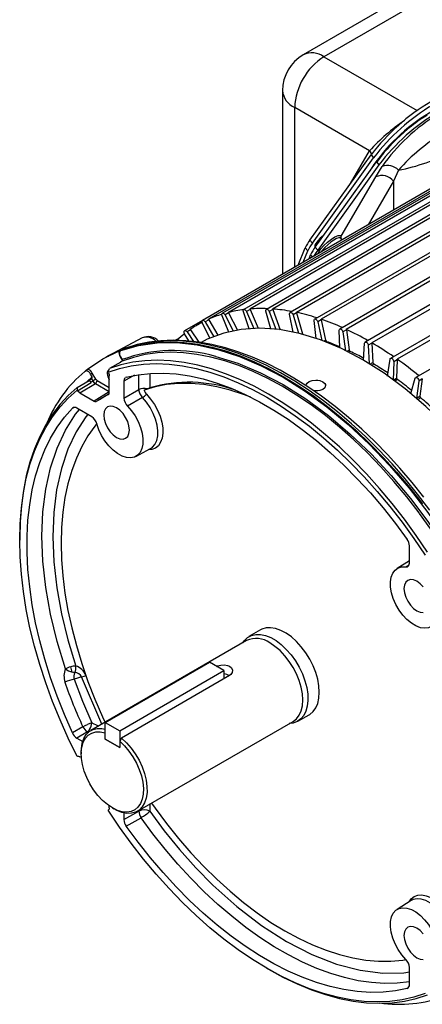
# Model space of a CAD drawing. Header units: inches. Extents: x 0 to 77, y 0 to 59.5.
# Tile 18 of 21: x 53.2 to 58, y 39.4 to 51.2. Entities that reach past the tile are written whole.
import ezdxf

# ---------------------------------------------------------------- set-up
doc = ezdxf.new("R2010")
doc.units = ezdxf.units.IN
doc.header["$LTSCALE"] = 7
doc.header["$MEASUREMENT"] = 0

msp = doc.modelspace()

# ---------------------------------------------------------------- linework, layer by layer
for p, q in [((58.075209, 51.683328), (56.576142, 50.817935)), ((58.325188, 51.658574), (56.826122, 50.793181)), ((61.904955, 51.233717), (55.85707, 47.742348)), ((61.935881, 51.215945), (55.93068, 47.749216)), ((62.178581, 51.236752), (56.130697, 47.745383)), ((62.211051, 51.216129), (56.205849, 47.7494)), ((61.408741, 51.103859), (55.360856, 47.61249)), ((61.436092, 51.091462), (55.430891, 47.624733)), ((61.647401, 51.189257), (55.599516, 47.697887)), ((61.676615, 51.174237), (55.671414, 47.707508)), ((62.465282, 51.19833), (56.417397, 47.706961)), ((62.499109, 51.174787), (56.493907, 47.708058)), ((62.761916, 51.118871), (56.714031, 47.627501)), ((62.796899, 51.092372), (56.791698, 47.625643)), ((63.065233, 50.999245), (57.017348, 47.507876)), ((63.101159, 50.969786), (57.095958, 47.503057)), ((56.826122, 50.793181), (57.951448, 50.143545)), ((63.37191, 50.840764), (57.324026, 47.349394)), ((63.408555, 50.808374), (57.403354, 47.341645)), ((63.678587, 50.645163), (57.630703, 47.153794)), ((63.71572, 50.609903), (57.710519, 47.143174)), ((56.326122, 50.384911), (56.326122, 48.169726)), ((63.981904, 50.414586), (57.93402, 46.923217)), ((57.377335, 49.658499), (56.472569, 50.180809)), ((56.472569, 48.254268), (56.472569, 50.180809)), ((56.655737, 48.580707), (57.395264, 49.610197)), ((56.685912, 48.545703), (57.425439, 49.575193)), ((57.147605, 49.265433), (57.377335, 49.658499)), ((57.377335, 49.658499), (57.404205, 49.613945)), ((57.395264, 49.610197), (57.425439, 49.575193)), ((56.720603, 48.496314), (57.46013, 49.525805)), ((57.490305, 49.4908), (56.750778, 48.46131)), ((57.395377, 49.441013), (57.378598, 49.412305)), ((57.407547, 49.452604), (57.395377, 49.441013)), ((57.452773, 49.343839), (57.529185, 49.468423)), ((57.46013, 49.525805), (57.490305, 49.4908)), ((57.034535, 48.628237), (57.452773, 49.343839)), ((57.724803, 49.425742), (57.666915, 49.291983)), ((57.666915, 49.291983), (57.35975, 48.766427)), ((57.666915, 49.291983), (57.666915, 48.943749)), ((57.046699, 48.585706), (57.029272, 48.605923)), ((56.515606, 48.279112), (56.600417, 48.486056)), ((56.600417, 48.486056), (56.630593, 48.451052)), ((56.685912, 48.545703), (56.655737, 48.580707)), ((56.750778, 48.46131), (56.720603, 48.496314)), ((56.573924, 48.312779), (56.630593, 48.451052)), ((56.64588, 48.354318), (56.665284, 48.401663)), ((56.665284, 48.401663), (56.686088, 48.37753)), ((56.753022, 48.416129), (56.762615, 48.438591)), ((55.678099, 47.47174), (55.596477, 47.668234)), ((55.674552, 47.702136), (55.631869, 47.677496)), ((55.631869, 47.677496), (55.73089, 47.482838)), ((55.674552, 47.702136), (55.780772, 47.493326)), ((55.923606, 47.509309), (55.85291, 47.715653)), ((55.933479, 47.743681), (55.890795, 47.71904)), ((55.890795, 47.71904), (55.980208, 47.51289)), ((55.933479, 47.743681), (56.032153, 47.516176)), ((56.183134, 47.50847), (56.12563, 47.721646)), ((56.208278, 47.743762), (56.165595, 47.719122)), ((56.165595, 47.719122), (56.24308, 47.504311)), ((56.208278, 47.743762), (56.296327, 47.499666)), ((56.453943, 47.469454), (56.41165, 47.686146)), ((56.495939, 47.702379), (56.453256, 47.677739)), ((56.453256, 47.677739), (56.516712, 47.457423)), ((56.495939, 47.702379), (56.568485, 47.450504)), ((55.360134, 47.612032), (55.143705, 47.48709)), ((55.35554, 47.589721), (55.303653, 47.559768)), ((55.449247, 47.395912), (55.359141, 47.579908)), ((55.434334, 47.619584), (55.391651, 47.594943)), ((55.391651, 47.594943), (55.497816, 47.414221)), ((55.434334, 47.619584), (55.544612, 47.431861)), ((56.73321, 47.392858), (56.707837, 47.609544)), ((56.793311, 47.619985), (56.750628, 47.595345)), ((56.750628, 47.595345), (56.798625, 47.37109)), ((56.793311, 47.619985), (56.84645, 47.371706)), ((55.193624, 47.363298), (55.143503, 47.451643)), ((55.215458, 47.496927), (55.172775, 47.472287)), ((55.172775, 47.472287), (55.250169, 47.357149)), ((55.215458, 47.496927), (55.314088, 47.350197)), ((56.560418, 47.445847), (56.568485, 47.450504)), ((57.018058, 47.279638), (57.010944, 47.492678)), ((57.097134, 47.497483), (57.054451, 47.472843)), ((57.054451, 47.472843), (57.08547, 47.246443)), ((57.097134, 47.497483), (57.130285, 47.255521)), ((54.630911, 47.401512), (54.282527, 47.215023)), ((55.075251, 47.395114), (55.034397, 47.371529)), ((55.417128, 47.383804), (55.34427, 47.344825)), ((56.825779, 47.359773), (56.84645, 47.371706)), ((56.859505, 47.354893), (56.850275, 47.349564)), ((57.305519, 47.129997), (57.317651, 47.336829)), ((57.404081, 47.336215), (57.361398, 47.311574)), ((57.361398, 47.311574), (57.373735, 47.086987)), ((57.404081, 47.336215), (57.41688, 47.103221)), ((54.219451, 47.183195), (54.193451, 47.169278)), ((54.365261, 47.170758), (54.391585, 47.125164)), ((54.368709, 47.172698), (54.388213, 47.138921)), ((54.37777, 47.25155), (54.368831, 47.24595)), ((54.376677, 47.255764), (54.369039, 47.252744)), ((54.374388, 47.248967), (54.383219, 47.2545)), ((54.464523, 47.287107), (54.385316, 47.259122)), ((57.100718, 47.238452), (57.130285, 47.255521)), ((57.142429, 47.237708), (57.123256, 47.22664)), ((54.3724, 47.109103), (54.236841, 47.029848)), ((54.387211, 47.119229), (54.364477, 47.106019)), ((54.364477, 47.106019), (54.3724, 47.109103)), ((54.388022, 47.119703), (54.387211, 47.119229)), ((57.380917, 47.08246), (57.41688, 47.103221)), ((57.42798, 47.084604), (57.401636, 47.069396)), ((57.591447, 46.940017), (57.624598, 47.143704)), ((57.668105, 47.113307), (57.660413, 46.891834)), ((57.710788, 47.137948), (57.668105, 47.113307)), ((57.710788, 47.137948), (57.703096, 46.916474)), ((53.94716, 47.002687), (53.937983, 46.996954)), ((53.951498, 47.005473), (53.942212, 46.999673)), ((53.952674, 47.001994), (53.949846, 47.003043)), ((54.02637, 46.929966), (54.006851, 46.963774)), ((54.070529, 46.903852), (54.028656, 46.976377)), ((54.224532, 46.979024), (54.221288, 46.986698)), ((54.233356, 46.743477), (54.233356, 46.943203)), ((54.539842, 46.949048), (54.410873, 46.880338)), ((54.591162, 46.776669), (54.591162, 46.957656)), ((54.722335, 46.971919), (54.722335, 46.799062)), ((53.844387, 46.803216), (53.989391, 46.887925)), ((53.850716, 46.763155), (54.013949, 46.862652)), ((53.877325, 46.737604), (54.065177, 46.84934)), ((53.965652, 46.874056), (54.02637, 46.929966)), ((53.989391, 46.887925), (53.996023, 46.893246)), ((53.996023, 46.893246), (54.019617, 46.906953)), ((54.010397, 46.868346), (53.996023, 46.893246)), ((54.010396, 46.868347), (54.033688, 46.882581)), ((54.013949, 46.862652), (54.010397, 46.868347)), ((54.019617, 46.906953), (54.020482, 46.907457)), ((54.019617, 46.906953), (54.033688, 46.882581)), ((54.065177, 46.84934), (54.233356, 46.752253)), ((54.086523, 46.886968), (54.233356, 46.802203)), ((54.410873, 46.880338), (54.410873, 46.674233)), ((54.43838, 46.926632), (54.430206, 46.921732)), ((57.660413, 46.891834), (57.703096, 46.916474)), ((57.71303, 46.897258), (57.681493, 46.879052)), ((57.875282, 46.728493), (57.928421, 46.915419)), ((57.971212, 46.880213), (57.943112, 46.672687)), ((58.013895, 46.904854), (57.971212, 46.880213)), ((58.013895, 46.904854), (57.985795, 46.697327)), ((53.845692, 46.7698), (53.850716, 46.763155)), ((53.877325, 46.737604), (54.050284, 46.637757)), ((54.233356, 46.751473), (54.050284, 46.637757)), ((54.23045, 46.727538), (54.113598, 46.654989)), ((54.410873, 46.674233), (54.591162, 46.776669)), ((57.871246, 46.73196), (57.877253, 46.735428)), ((57.943112, 46.672687), (57.985795, 46.697327)), ((54.633804, 46.680416), (54.454069, 46.577418)), ((57.994455, 46.677721), (57.959209, 46.657374)), ((53.78918, 46.551735), (53.801008, 46.558028)), ((54.021503, 46.449381), (53.84302, 46.552417)), ((54.553056, 45.969593), (54.731936, 46.065347)), ((53.151331, 44.986517), (53.151331, 44.961208)), ((57.858356, 44.684043), (57.858356, 44.890149)), ((57.858356, 44.710846), (57.708635, 44.61789)), ((57.854976, 44.708747), (57.858356, 44.714724)), ((57.81516, 44.637101), (57.853563, 44.661192)), ((56.05801, 43.876027), (55.920192, 43.796467)), ((55.891257, 43.74801), (54.011318, 42.662744)), ((54.184018, 42.760817), (55.442668, 43.48742)), ((55.617663, 43.386397), (55.442668, 43.48742)), ((54.359013, 42.659794), (55.617663, 43.386397)), ((55.617663, 43.386397), (55.617663, 43.286334)), ((54.142435, 42.738436), (53.899469, 43.310724)), ((55.684838, 43.325114), (54.380933, 42.572385)), ((54.573772, 41.688439), (56.453712, 42.773705)), ((56.510144, 42.774529), (56.647962, 42.85409)), ((53.914968, 42.708754), (53.78918, 42.634238)), ((54.184018, 42.558739), (54.184018, 42.760817)), ((54.184018, 42.760817), (54.359013, 42.659794)), ((54.359013, 42.659794), (54.359013, 42.457716)), ((53.968833, 42.645858), (53.84302, 42.571392)), ((53.84302, 42.571392), (53.912713, 42.531159)), ((53.989482, 42.639268), (53.968833, 42.645858)), ((54.182236, 42.635781), (54.184018, 42.638923)), ((54.182236, 42.559767), (54.182236, 42.635781)), ((54.184018, 42.560796), (54.182236, 42.559767)), ((54.182236, 42.559767), (54.359013, 42.457716)), ((54.359013, 42.457716), (54.184018, 42.558739)), ((54.380933, 42.572385), (54.359013, 42.53373)), ((54.359013, 42.53373), (54.359013, 42.457716)), ((53.850716, 42.351769), (53.845692, 42.350924)), ((53.89668, 42.335424), (53.877325, 42.346597)), ((53.894797, 42.405206), (53.894797, 42.379897)), ((54.221288, 41.700372), (54.224532, 41.704301)), ((54.233356, 41.729935), (54.233356, 41.752599)), ((54.270563, 41.728981), (54.29248, 41.716324)), ((54.722335, 41.774203), (54.722335, 41.688333)), ((54.410873, 41.587842), (54.591162, 41.689324)), ((54.410873, 41.668773), (54.410873, 41.587842)), ((54.43838, 41.509789), (54.618714, 41.611208)), ((54.591162, 41.689324), (54.591162, 41.698478)), ((57.881011, 40.611068), (57.708635, 40.504046)), ((57.858356, 39.597652), (57.858356, 39.803758)), ((56.13413, 39.79429), (56.156046, 39.781633)), ((57.843115, 39.559017), (57.830848, 39.551359))]:
    msp.add_line(p, q)
at = {"flags": 128}
for points in [[(56.821022, 48.636107), (56.816609, 48.632617), (56.781751, 48.602233), (56.751528, 48.570802), (56.729216, 48.541729), (56.717233, 48.518164), (56.716877, 48.502661), (56.721909, 48.498133)], [(56.762615, 48.438591), (56.787562, 48.473829), (56.825401, 48.515366), (56.870818, 48.556706), (56.916137, 48.591415), (56.959075, 48.61826), (56.997073, 48.635096), (57.023283, 48.638229), (57.034535, 48.628237)], [(57.029272, 48.605923), (57.023031, 48.609694), (57.004381, 48.608903), (56.97734, 48.598812), (56.944197, 48.580274), (56.907756, 48.554859), (56.871099, 48.524715), (56.837327, 48.492394), (56.809298, 48.46063), (56.794218, 48.439912)], [(57.029068, 48.606346), (57.028729, 48.606628), (57.027796, 48.608588)], [(57.031616, 48.601297), (57.035734, 48.611578), (57.034535, 48.628237)], [(56.72803, 48.539882), (56.749595, 48.550983), (56.76817, 48.562531)], [(55.596477, 47.668234), (55.593475, 47.67878), (55.593488, 47.688242), (55.596515, 47.695297), (55.602131, 47.698956), (55.60955, 47.698708), (55.617734, 47.694587), (55.625538, 47.687171), (55.631869, 47.677496)], [(55.85291, 47.715653), (55.850722, 47.726043), (55.851593, 47.734957), (55.855399, 47.741148), (55.861609, 47.743749), (55.869353, 47.742395), (55.877547, 47.737278), (55.885044, 47.729112), (55.890795, 47.71904)], [(56.12563, 47.721646), (56.124281, 47.731766), (56.125999, 47.740034), (56.130544, 47.745293), (56.13728, 47.746807), (56.145263, 47.744363), (56.153377, 47.738305), (56.160486, 47.729479), (56.165595, 47.719122)], [(56.41165, 47.686146), (56.411154, 47.695886), (56.413701, 47.703417), (56.418935, 47.707687), (56.426122, 47.708097), (56.434258, 47.70459), (56.442204, 47.697658), (56.448846, 47.688269), (56.453256, 47.677739)], [(55.359141, 47.579908), (55.355358, 47.590495), (55.354514, 47.600402), (55.356727, 47.608243), (55.361687, 47.612921), (55.368701, 47.61378), (55.376786, 47.610702), (55.38481, 47.604115), (55.391651, 47.594943)], [(56.707837, 47.609544), (56.708199, 47.618796), (56.711546, 47.625509), (56.717411, 47.628742), (56.724973, 47.628044), (56.733172, 47.623513), (56.740861, 47.615781), (56.746964, 47.605932), (56.750628, 47.595345)], [(55.143503, 47.451643), (55.13898, 47.462154), (55.137288, 47.472397), (55.138663, 47.480939), (55.142914, 47.486584), (55.149445, 47.488542), (55.157341, 47.486539), (55.165499, 47.480856), (55.172775, 47.472287)], [(58.610449, 45.994034), (58.536922, 46.083578), (58.301401, 46.339163), (58.057353, 46.574156), (57.806845, 46.786566), (57.551999, 46.974593), (57.294977, 47.136644), (57.037954, 47.271346), (56.783109, 47.377557), (56.532601, 47.454377), (56.288552, 47.501156), (56.053032, 47.517497), (55.828034, 47.503262), (55.615466, 47.458571), (55.417128, 47.383804)], [(57.010944, 47.492678), (57.01216, 47.501341), (57.016272, 47.507161), (57.022704, 47.509323), (57.030556, 47.507525), (57.038728, 47.502018), (57.046078, 47.493573), (57.051575, 47.483372), (57.054451, 47.472843)], [(54.374388, 47.248967), (54.586503, 47.30989), (54.811429, 47.341783), (55.047516, 47.34441), (55.293033, 47.317754), (55.546177, 47.262009), (55.805092, 47.177584), (56.067877, 47.0651), (56.332604, 46.925381), (56.597332, 46.759452), (56.860117, 46.568531), (57.119031, 46.354019), (57.372176, 46.11749), (57.617692, 45.860679), (57.85378, 45.585471), (58.078706, 45.293884), (58.290821, 44.988059)], [(54.383219, 47.2545), (54.523146, 47.298351), (54.669007, 47.329347), (54.820326, 47.347387), (54.97661, 47.352411), (55.137349, 47.344403), (55.302017, 47.32339), (55.470079, 47.28944), (55.640984, 47.242664), (55.814177, 47.183214), (55.989091, 47.111284), (56.165155, 47.02711), (56.341797, 46.930965), (56.518438, 46.823164), (56.694503, 46.704058), (56.869417, 46.574036), (57.042609, 46.433523), (57.213515, 46.282975), (57.381576, 46.122886), (57.546245, 45.953777), (57.706983, 45.7762), (57.863267, 45.590734), (58.014586, 45.397985)], [(58.104087, 45.322515), (57.957699, 45.515104), (57.806285, 45.70093), (57.650324, 45.879407), (57.490309, 46.049973), (57.326744, 46.212088), (57.160145, 46.365241), (56.991039, 46.508949), (56.819958, 46.642758), (56.647443, 46.766247), (56.474038, 46.879024), (56.300291, 46.980736), (56.126749, 47.071059), (55.95396, 47.14971), (55.78247, 47.21644), (55.61282, 47.271039), (55.445545, 47.313334), (55.281173, 47.343192), (55.120222, 47.360518), (54.963202, 47.365258), (54.810606, 47.357398), (54.662918, 47.336961), (54.520602, 47.304012), (54.464523, 47.287107)], [(58.033696, 45.47738), (57.891194, 45.65571), (57.744357, 45.827595), (57.593592, 45.992546), (57.439313, 46.150095), (57.281944, 46.299794), (57.121917, 46.441213), (56.959668, 46.573945), (56.79564, 46.697603), (56.63028, 46.811825), (56.464038, 46.91627), (56.297371, 47.010621), (56.130736, 47.094584), (55.964597, 47.167891), (55.799433, 47.230298), (55.63572, 47.28159), (55.473946, 47.321586), (55.314602, 47.350141), (55.158189, 47.367152), (55.005208, 47.372561), (54.856159, 47.366364), (54.711525, 47.348607), (54.571766, 47.319393), (54.475327, 47.290326)], [(57.317651, 47.336829), (57.319708, 47.344808), (57.32454, 47.349672), (57.331468, 47.350739), (57.339524, 47.34786), (57.347581, 47.341437), (57.354509, 47.332371), (57.35934, 47.321929), (57.361398, 47.311574)], [(53.971522, 47.022589), (54.154297, 47.14746), (54.353805, 47.243348)], [(54.197794, 47.169622), (54.199107, 47.170328), (54.222453, 47.180977)], [(54.364738, 47.251022), (54.253867, 47.201035), (54.219451, 47.183195)], [(54.383219, 47.2545), (54.371851, 47.24761), (54.362679, 47.238762)], [(54.362679, 47.238762), (54.367741, 47.245051), (54.374388, 47.248967)], [(54.365261, 47.170758), (54.368088, 47.172367), (54.369842, 47.173362)], [(54.370102, 47.173503), (54.37012, 47.173513), (54.368713, 47.172699)], [(57.980545, 45.28229), (57.974096, 45.290931), (57.825216, 45.483047), (57.671238, 45.667921), (57.512683, 45.844925), (57.350088, 46.01346), (57.184006, 46.172954), (57.014999, 46.322867), (56.843641, 46.46269), (56.670511, 46.591949), (56.496197, 46.710206), (56.321291, 46.81706), (56.146384, 46.912149), (55.97207, 46.99515), (55.798941, 47.065782), (55.627582, 47.123806), (55.458575, 47.169025), (55.292493, 47.201285), (55.129899, 47.220477), (54.971343, 47.226537), (54.817365, 47.219443), (54.668485, 47.199219), (54.525209, 47.165935), (54.388022, 47.119703)], [(55.518736, 47.177165), (55.521381, 47.17664), (55.786197, 47.094467), (56.057695, 46.980861), (56.332604, 46.836656)], [(54.221288, 46.986698), (54.35724, 47.031889), (54.499173, 47.064316), (54.64661, 47.083868), (54.799055, 47.090481), (54.955995, 47.084131), (55.116902, 47.06484), (55.281234, 47.032673), (55.448438, 46.987739), (55.617951, 46.930188), (55.789203, 46.860214), (55.961618, 46.778053), (56.134614, 46.683981), (56.307611, 46.578315), (56.480026, 46.461411), (56.651278, 46.333661), (56.820791, 46.195496), (56.987995, 46.047381), (57.152327, 45.889814), (57.313234, 45.723326), (57.470174, 45.548477), (57.622619, 45.365855), (57.770056, 45.176075), (57.911989, 44.979776), (58.04794, 44.777619)], [(58.076228, 44.813417), (57.939591, 45.01578), (57.79701, 45.212263), (57.648961, 45.402211), (57.495937, 45.58499), (57.338448, 45.759991), (57.177019, 45.92663), (57.012188, 46.084353), (56.844506, 46.232633), (56.67453, 46.370976), (56.502827, 46.498921), (56.32997, 46.616042), (56.156535, 46.721948), (55.9831, 46.816286), (55.810243, 46.898742), (55.63854, 46.96904), (55.468564, 47.026947), (55.300881, 47.072269), (55.136051, 47.104856), (54.974622, 47.124598), (54.817133, 47.13143), (54.664109, 47.125329), (54.516059, 47.106316), (54.373478, 47.074453), (54.236841, 47.029848)], [(54.388022, 47.119703), (54.389867, 47.121156), (54.391219, 47.123109), (54.392068, 47.127875), (54.390836, 47.133387), (54.389603, 47.136299), (54.388213, 47.138921)], [(57.624598, 47.143704), (57.627474, 47.150912), (57.632971, 47.154766), (57.64032, 47.154726), (57.648493, 47.150798), (57.656345, 47.143531), (57.662777, 47.133942), (57.666889, 47.123375), (57.668105, 47.113307)], [(53.937983, 46.996954), (53.944698, 47.000754), (53.952674, 47.001994)], [(53.949846, 47.003043), (53.94893, 47.003383), (53.94716, 47.002687)], [(53.952619, 47.007685), (53.955951, 47.010424), (53.971522, 47.022589)], [(54.028656, 46.976377), (54.024713, 46.974097), (54.019544, 46.971109), (54.013426, 46.967573), (54.006851, 46.963774)], [(54.221288, 46.986698), (54.228313, 47.009512), (54.236841, 47.029848)], [(54.224532, 46.979024), (54.23115, 46.960685), (54.233356, 46.943203)], [(54.43838, 46.926632), (54.581175, 46.956119), (54.729491, 46.972392), (54.882802, 46.975393), (55.040564, 46.965111), (55.202214, 46.941584), (55.36718, 46.904895), (55.534873, 46.855174), (55.704698, 46.792597), (55.876052, 46.717388), (56.048325, 46.629814), (56.220904, 46.530186), (56.393177, 46.418858), (56.564531, 46.296227), (56.734356, 46.162727), (56.902049, 46.018833), (57.067014, 45.865058), (57.228665, 45.701947), (57.386427, 45.530081), (57.539738, 45.350071), (57.688054, 45.162555), (57.830848, 44.968202)], [(54.010224, 46.868245), (54.000202, 46.879213), (53.989391, 46.887925)], [(54.033688, 46.882581), (54.0428, 46.887841), (54.048083, 46.890892), (54.053494, 46.894016), (54.058706, 46.897025), (54.063413, 46.899743), (54.070529, 46.903852)], [(54.033688, 46.882581), (54.048177, 46.863128), (54.065177, 46.84934)], [(54.086523, 46.886968), (54.077867, 46.893953), (54.070529, 46.903852)], [(54.422754, 46.917265), (54.413279, 46.899411), (54.410873, 46.880338)], [(55.942853, 46.684844), (55.854635, 46.71839), (55.691486, 46.771139), (55.530868, 46.810861), (55.373394, 46.837404), (55.219666, 46.850667), (55.070273, 46.850599), (54.925786, 46.837201), (54.786757, 46.810523), (54.653718, 46.770667)], [(56.332604, 46.836656), (56.607513, 46.663458), (56.879011, 46.463598), (57.143828, 46.240021), (57.398959, 45.996151), (57.639461, 45.738379), (57.870091, 45.462662), (58.079548, 45.184598), (58.276996, 44.893973)], [(56.612547, 46.829815), (56.614636, 46.841208), (56.621783, 46.853589), (56.646525, 46.87352), (56.684502, 46.887409), (56.729294, 46.892239), (56.75312, 46.8908), (56.775936, 46.886606), (56.812023, 46.872445)], [(56.812023, 46.872445), (56.83599, 46.852366), (56.843481, 46.839326), (56.846259, 46.824716), (56.837347, 46.799173), (56.811986, 46.778), (56.775536, 46.764838), (56.752905, 46.761393), (56.729283, 46.760692), (56.705101, 46.762968)], [(57.928421, 46.915419), (57.932084, 46.921777), (57.938188, 46.924579), (57.945877, 46.923433), (57.954076, 46.918498), (57.961637, 46.910466), (57.967502, 46.900461), (57.97085, 46.889883), (57.971212, 46.880213)], [(53.844387, 46.803216), (53.737452, 46.707164), (53.638581, 46.599594), (53.548103, 46.480864), (53.46632, 46.351369), (53.393505, 46.211542), (53.3299, 46.061848), (53.275718, 45.902787), (53.231138, 45.734889), (53.19631, 45.558713), (53.171349, 45.374846), (53.15634, 45.183902), (53.151331, 44.986517)], [(53.845692, 42.350924), (53.738593, 42.569743), (53.639557, 42.790814), (53.548918, 43.013394), (53.466982, 43.236732), (53.394024, 43.460079), (53.330289, 43.682681), (53.275992, 43.903791), (53.231316, 44.122662), (53.196411, 44.33856), (53.171395, 44.550758), (53.156351, 44.75854), (53.151331, 44.961208), (53.156351, 45.158081), (53.171395, 45.348494), (53.196411, 45.531808), (53.231316, 45.707406), (53.275992, 45.874695), (53.330289, 46.033115), (53.394024, 46.182131), (53.466982, 46.321241), (53.548918, 46.449978), (53.639557, 46.567909), (53.738593, 46.674636), (53.845692, 46.7698)], [(53.844387, 46.803216), (53.846138, 46.788815), (53.845692, 46.7698)], [(53.877325, 46.737604), (53.863289, 46.748254), (53.850716, 46.763155)], [(54.653718, 46.770667), (54.68028, 46.782932), (54.691249, 46.78758)], [(54.682578, 46.719871), (54.732741, 46.662442), (54.777649, 46.59809), (54.815838, 46.528913), (54.846062, 46.457171), (54.867333, 46.385204), (54.878958, 46.31536), (54.880557, 46.249918), (54.872079, 46.191015), (54.853799, 46.140573), (54.826315, 46.100236), (54.790524, 46.071323), (54.747592, 46.054776), (54.704919, 46.050885)], [(54.691249, 46.78758), (54.718689, 46.797879), (54.722335, 46.799062)], [(54.454069, 46.577418), (54.503263, 46.521392), (54.547043, 46.458242), (54.583825, 46.390251), (54.612282, 46.319874), (54.631385, 46.249654), (54.640444, 46.182127), (54.639133, 46.119733), (54.627498, 46.064725), (54.605959, 46.019092), (54.575296, 45.984482), (54.536615, 45.962145), (54.491313, 45.952887), (54.441029, 45.957044), (54.387577, 45.974465), (54.33289, 46.004521), (54.278942, 46.046126), (54.227682, 46.097777), (54.180963, 46.157609), (54.140473, 46.223458), (54.107673, 46.292948), (54.083749, 46.363567)], [(54.476529, 46.289196), (54.471268, 46.338384), (54.455842, 46.390295), (54.431302, 46.441391), (54.399322, 46.48819), (54.36208, 46.527503), (54.322114, 46.55665), (54.282149, 46.573646), (54.244907, 46.577332), (54.212927, 46.567456), (54.188387, 46.544693), (54.172961, 46.510593), (54.167699, 46.467479), (54.172961, 46.418291), (54.188387, 46.36638), (54.212927, 46.315284), (54.244907, 46.268485), (54.282149, 46.229172), (54.322114, 46.200025), (54.36208, 46.183029), (54.399322, 46.179343), (54.431302, 46.189219), (54.455842, 46.211982), (54.471268, 46.246082), (54.476529, 46.289196)], [(54.731936, 46.065347), (54.754452, 46.080409), (54.785507, 46.115364), (54.807378, 46.161428), (54.819285, 46.216951), (54.820799, 46.279947), (54.811867, 46.348159), (54.792809, 46.419145), (54.764307, 46.490363), (54.727382, 46.559264), (54.683356, 46.62338), (54.633804, 46.680416)], [(53.78918, 42.634238), (53.692259, 42.855082), (53.604021, 43.077291), (53.524779, 43.300075), (53.454815, 43.522642), (53.394376, 43.7442), (53.343679, 43.963962), (53.302904, 44.181148), (53.272195, 44.394984), (53.251661, 44.60471), (53.241376, 44.809582), (53.241376, 45.008871), (53.251661, 45.201867), (53.272195, 45.387886), (53.302904, 45.566266), (53.343679, 45.736373), (53.394376, 45.897602), (53.454815, 46.04938), (53.524779, 46.191168), (53.604021, 46.322461), (53.692259, 46.442792), (53.78918, 46.551735)], [(53.703265, 43.40542), (53.602455, 43.737799), (53.523219, 44.067011), (53.466187, 44.390435), (53.431815, 44.705493), (53.420376, 45.009676), (53.431961, 45.300559), (53.466478, 45.575826), (53.523652, 45.833283), (53.603028, 46.07088), (53.703973, 46.286722), (53.825682, 46.479091), (53.873031, 46.535092)], [(53.974341, 46.476607), (53.951625, 46.449865), (53.834057, 46.266245), (53.734868, 46.057589), (53.655239, 45.823376), (53.59762, 45.567764), (53.56287, 45.292861), (53.55155, 45.002032), (53.563669, 44.69893), (53.598793, 44.386539), (53.655356, 44.071845), (53.732238, 43.755789), (53.827937, 43.441297)], [(54.08286, 46.365924), (54.05967, 46.33704), (53.975835, 46.218588), (53.901091, 46.089223), (53.835726, 45.949439), (53.779987, 45.799771), (53.734089, 45.640791), (53.698208, 45.473107), (53.67248, 45.297361), (53.657003, 45.114224), (53.651838, 44.924398), (53.657003, 44.728608), (53.67248, 44.527603), (53.698208, 44.322152), (53.734089, 44.11304), (53.779987, 43.901068), (53.835726, 43.687045), (53.901091, 43.471791), (53.975835, 43.256129), (54.05967, 43.040884), (54.152276, 42.826878), (54.182426, 42.761522)], [(58.254559, 44.887598), (58.117372, 45.092223), (57.980545, 45.28229)], [(57.81516, 44.637101), (57.834454, 44.638902), (57.848951, 44.650117), (57.857015, 44.669479), (57.858356, 44.684043)], [(58.18548, 43.995687), (58.161556, 43.952691), (58.128756, 43.921071), (58.088265, 43.901971), (58.041546, 43.896081), (57.990287, 43.903612), (57.936339, 43.924294), (57.881652, 43.957379), (57.8282, 44.001672), (57.777915, 44.055572), (57.732614, 44.117133), (57.693933, 44.184131), (57.663269, 44.254145), (57.641731, 44.324646), (57.630096, 44.393086), (57.628784, 44.456995), (57.637844, 44.514062), (57.656947, 44.562226), (57.685404, 44.599748), (57.722186, 44.625271), (57.765965, 44.637874), (57.81516, 44.637101)], [(58.024322, 44.395522), (57.98708, 44.434835), (57.947114, 44.463982), (57.907149, 44.480978), (57.869907, 44.484664), (57.837927, 44.474788), (57.813387, 44.452025), (57.797961, 44.417925), (57.792699, 44.374811), (57.797961, 44.325623), (57.813387, 44.273712), (57.837927, 44.222616), (57.869907, 44.175817), (57.907149, 44.136504), (57.947114, 44.107357), (57.98708, 44.090361), (58.024322, 44.086675)], [(56.770179, 43.124218), (56.76529, 43.200581), (56.750736, 43.280799), (56.72686, 43.362992), (56.69422, 43.445233), (56.653582, 43.525595), (56.605899, 43.602195), (56.552287, 43.673236), (56.494004, 43.737053), (56.432416, 43.792152), (56.368966, 43.837239), (56.305141, 43.87126), (56.242437, 43.893415), (56.182325, 43.903186), (56.126213, 43.900344), (56.075417, 43.884955), (56.05801, 43.876027)], [(55.84492, 43.72126), (55.864991, 43.74952), (55.903711, 43.785825), (55.949732, 43.810403), (56.001975, 43.822677), (56.059214, 43.822361), (56.120109, 43.809461), (56.183232, 43.78428), (56.247104, 43.747407), (56.310227, 43.699708), (56.371122, 43.642301), (56.428361, 43.57653), (56.480604, 43.503937), (56.526625, 43.426225), (56.565345, 43.345214), (56.595858, 43.262803), (56.617448, 43.180924), (56.629608, 43.101496), (56.632055, 43.026382), (56.62473, 42.95734), (56.607805, 42.895991), (56.581677, 42.843771), (56.546959, 42.801905), (56.504463, 42.771374), (56.455187, 42.752893), (56.407374, 42.746955)], [(56.460122, 42.777578), (56.494259, 42.805113), (56.526872, 42.847736), (56.55076, 42.900532), (56.565332, 42.9622), (56.570232, 43.031222), (56.565338, 43.105899), (56.55077, 43.184391), (56.526888, 43.264766), (56.494279, 43.345045), (56.453747, 43.423251), (56.406289, 43.497458), (56.353074, 43.565839), (56.295412, 43.626711), (56.234723, 43.678574), (56.172502, 43.720152)], [(53.817127, 43.361273), (53.802184, 43.363961), (53.784552, 43.368585)], [(55.530007, 43.437), (55.541745, 43.44226), (55.58124, 43.452154), (55.622956, 43.454811), (55.662205, 43.448396), (55.684838, 43.438649), (55.708851, 43.417985), (55.720525, 43.392059), (55.718603, 43.364219), (55.702747, 43.338782), (55.684838, 43.325114), (55.684838, 43.325114)], [(53.899469, 43.310723), (53.851166, 43.293631), (53.807724, 43.28082)], [(53.807724, 43.28082), (53.910177, 43.016858), (54.022435, 42.757591)], [(53.899469, 43.310724), (53.928898, 43.320775), (53.952854, 43.326642)], [(56.647962, 42.85409), (56.653582, 42.857461), (56.69422, 42.890903), (56.72686, 42.93546), (56.750736, 42.990086), (56.76529, 43.053501), (56.770179, 43.124218)], [(56.453712, 42.773705), (56.453722, 42.773711), (56.460122, 42.777578)], [(53.894797, 42.405206), (53.896236, 42.443407), (53.906462, 42.508892), (53.92627, 42.566104), (53.955169, 42.613625), (53.992441, 42.650275), (54.037161, 42.675143), (54.088219, 42.687613), (54.144349, 42.687376), (54.184018, 42.680119)], [(53.914967, 42.708754), (53.940534, 42.722696), (53.969159, 42.736507)], [(53.994954, 42.676581), (53.981956, 42.658864), (53.968833, 42.645858)], [(54.022433, 42.757589), (53.997554, 42.748608), (53.96917, 42.736512)], [(54.022435, 42.757591), (54.089819, 42.72378), (54.107507, 42.718273)], [(54.359013, 42.53373), (54.416546, 42.478642), (54.470289, 42.415353), (54.518845, 42.345507), (54.560954, 42.27092), (54.595521, 42.193527), (54.62165, 42.11534), (54.63866, 42.038389), (54.64611, 41.964673), (54.643807, 41.896108), (54.63181, 41.834473), (54.610432, 41.78137), (54.580227, 41.738179), (54.541979, 41.706021), (54.496684, 41.685731), (54.445516, 41.677837), (54.389805, 41.682544), (54.330999, 41.699728), (54.270624, 41.728945), (54.21025, 41.769436), (54.151443, 41.820147), (54.095733, 41.879762), (54.044565, 41.946733), (53.999269, 42.01932), (53.961022, 42.095638), (53.930817, 42.173703), (53.909438, 42.251489), (53.897442, 42.326975), (53.895139, 42.3982), (53.902589, 42.463314), (53.919599, 42.520625), (53.945727, 42.568645), (53.980295, 42.606127), (54.022404, 42.632097), (54.07096, 42.64588), (54.124703, 42.647119), (54.182236, 42.635781)], [(54.380933, 42.572385), (54.44074, 42.516273), (54.49687, 42.451704), (54.547928, 42.380283), (54.592648, 42.303782), (54.62992, 42.2241), (54.658819, 42.143213), (54.678627, 42.06313), (54.688853, 41.985838), (54.689244, 41.913256), (54.679789, 41.847184), (54.660723, 41.789263), (54.632519, 41.74093), (54.595878, 41.703385), (54.551708, 41.677559), (54.501106, 41.664094), (54.445328, 41.663324), (54.385758, 41.675267), (54.323875, 41.699627), (54.29248, 41.716324)], [(53.850716, 42.351769), (53.863289, 42.352153), (53.877325, 42.346597)], [(54.233356, 41.729935), (54.23115, 41.715), (54.224532, 41.704301)], [(54.74488, 41.787217), (54.786757, 41.727924), (54.925786, 41.540727), (55.070273, 41.360507), (55.219666, 41.187953), (55.373394, 41.023726), (55.530868, 40.868453), (55.691486, 40.722729), (55.854635, 40.587111), (56.019689, 40.462117), (56.186018, 40.348226), (56.352986, 40.245873), (56.519954, 40.155449), (56.686283, 40.077301), (56.851337, 40.011727), (57.014485, 39.958978), (57.175104, 39.919256), (57.332578, 39.892713), (57.486306, 39.87945), (57.635699, 39.879518), (57.780186, 39.892916), (57.817951, 39.898758)], [(58.04794, 39.491293), (57.911989, 39.446102), (57.770056, 39.413675), (57.622619, 39.394123), (57.470174, 39.38751), (57.313234, 39.39386), (57.152327, 39.413151), (56.987995, 39.445318), (56.820791, 39.490252), (56.651278, 39.547803), (56.480026, 39.617777), (56.307611, 39.699938), (56.134614, 39.79401), (55.961618, 39.899676), (55.789203, 40.01658), (55.617951, 40.14433), (55.448438, 40.282495), (55.281234, 40.43061), (55.116902, 40.588177), (54.955995, 40.754665), (54.799055, 40.929514), (54.64661, 41.112136), (54.499173, 41.301916), (54.35724, 41.498215), (54.221288, 41.700372)], [(57.858356, 39.628747), (57.71149, 39.612848), (57.558576, 39.609996), (57.401236, 39.620371), (57.240028, 39.643934), (57.075524, 39.680604), (56.908307, 39.730249), (56.738969, 39.792693), (56.568112, 39.867716), (56.396341, 39.955051), (56.224264, 40.054388), (56.052493, 40.165376), (55.881636, 40.287621), (55.712299, 40.420689), (55.545081, 40.564109), (55.380577, 40.717373), (55.219369, 40.879936), (55.062029, 41.051222), (54.909115, 41.230625), (54.761168, 41.417508), (54.618714, 41.611208)], [(54.722335, 41.688333), (54.898021, 41.451676), (55.08199, 41.225791), (55.280468, 41.004162), (55.485572, 40.796817), (55.774375, 40.538706), (56.072102, 40.311018), (56.375031, 40.117335), (56.677933, 39.961277), (56.97566, 39.845212), (57.26449, 39.76987), (57.536465, 39.735463), (57.791627, 39.739602), (57.858356, 39.751068)], [(57.830848, 39.551359), (57.688054, 39.521872), (57.539738, 39.505599), (57.386427, 39.502598), (57.228665, 39.512879), (57.067014, 39.536407), (56.902049, 39.573096), (56.734356, 39.622817), (56.564531, 39.685394), (56.393177, 39.760602), (56.220904, 39.848177), (56.048325, 39.947805), (55.876052, 40.059132), (55.704698, 40.181764), (55.534873, 40.315264), (55.36718, 40.459158), (55.202214, 40.612933), (55.040564, 40.776044), (54.882802, 40.94791), (54.729491, 41.12792), (54.581175, 41.315436), (54.43838, 41.509789)], [(57.854976, 40.594903), (57.879657, 40.629881), (57.915448, 40.658794), (57.95838, 40.675342), (58.00705, 40.678982), (58.05987, 40.669598), (58.115118, 40.647495), (58.170989, 40.613394), (58.225661, 40.568409), (58.277349, 40.514007), (58.324367, 40.451963), (58.365181, 40.384303), (58.398458, 40.313234), (58.423113, 40.241075)], [(57.81516, 39.900573), (57.765965, 39.956599), (57.722186, 40.019748), (57.685404, 40.08774), (57.656947, 40.158117), (57.637844, 40.228337), (57.628784, 40.295864), (57.630096, 40.358258), (57.641731, 40.413265), (57.663269, 40.458898), (57.693933, 40.493509), (57.732614, 40.515846), (57.777915, 40.525104), (57.8282, 40.520947), (57.881652, 40.503526), (57.936339, 40.47347), (57.990287, 40.431865), (58.041546, 40.380213), (58.088265, 40.320382), (58.128756, 40.254533), (58.161556, 40.185043), (58.18548, 40.114424)], [(58.364556, 40.218564), (58.339936, 40.289997), (58.306422, 40.360184), (58.265215, 40.426613), (58.21779, 40.486903), (58.165846, 40.538898), (58.111241, 40.580735), (58.055931, 40.610916), (58.001896, 40.62836), (57.951072, 40.632444), (57.905278, 40.62302), (57.881011, 40.611068)], [(58.024322, 40.209506), (57.98708, 40.248819), (57.947114, 40.277966), (57.907149, 40.294962), (57.869907, 40.298648), (57.837927, 40.288772), (57.813387, 40.266009), (57.797961, 40.231909), (57.792699, 40.188795), (57.797961, 40.139607), (57.813387, 40.087696), (57.837927, 40.0366), (57.869907, 39.989801), (57.907149, 39.950488), (57.947114, 39.921341), (57.98708, 39.904345), (58.024322, 39.900659)], [(56.156046, 39.781633), (56.156535, 39.781351), (56.32997, 39.687013), (56.502827, 39.604558), (56.67453, 39.534259), (56.844506, 39.476352), (57.012188, 39.43103), (57.177019, 39.398444), (57.338448, 39.378702), (57.495937, 39.371869), (57.648961, 39.37797), (57.79701, 39.396984), (57.939591, 39.428846), (58.076228, 39.473452)]]:
    msp.add_lwpolyline(points, dxfattribs=at)
for centre, radius, start, end in [((56.826122, 50.384911), 0.5, 119.9973117, 180), ((57.236932, 50.147751), 0.765078, 122.4763979, 177.5236023), ((56.679698, 50.589102), 0.251174, 54.341062, 114.3484796), ((56.57001, 50.405315), 0.24474, 184.782265, 246.5378749), ((59.401507, 48.076434), 2.52536, 120.6268713, 142.6022691), ((59.431683, 48.04143), 2.52536, 120.6268713, 142.6022691), ((59.466374, 47.992041), 2.52536, 120.6268713, 142.6022691), ((59.203498, 47.986542), 2.475946, 124.596956, 137.5241295), ((59.219827, 48.238489), 2.185105, 120.9032423, 146.6104684), ((59.496549, 47.957037), 2.52536, 120.6268713, 142.6022691), ((59.356894, 48.192366), 2.22909, 121.1430628, 145.0783081), ((58.842626, 48.762616), 1.53194, 120.1869809, 130.0811113), ((59.530879, 47.79997), 2.430029, 121.2252504, 138.0074461), ((58.481038, 48.858246), 1.21367, 136.0252586, 146.984453), ((57.35414, 51.495506), 2.102692, 280.1531705, 299.0148328), ((57.595705, 49.30367), 0.177675, 43.3975645, 111.9866884), ((57.52636, 49.179637), 0.179937, 38.6355183, 114.1394864), ((57.046375, 48.613197), 0.019142, 128.2111438, 193.9700454), ((57.045167, 48.289611), 0.486203, 143.2221686, 156.1689757), ((57.075342, 48.254606), 0.486203, 143.2221686, 156.1689757), ((57.110033, 48.205218), 0.486203, 143.2221686, 156.1689757), ((57.207405, 48.1269), 0.565984, 143.7829291, 152.438217), ((56.012238, 46.324447), 1.424328, 107.1109393, 114.0890205), ((56.046201, 46.198104), 1.555238, 97.0228636, 103.9446007), ((55.626796, 47.67784), 0.053581, 26.9648016, 33.6214058), ((56.068545, 45.96029), 1.794231, 87.5964377, 94.4068435), ((55.884777, 47.722531), 0.053096, 23.4737875, 30.1708894), ((56.04826, 45.633708), 2.121553, 79.403539, 85.7401415), ((56.159873, 47.726253), 0.051475, 19.8862296, 26.7233557), ((55.96551, 45.223022), 2.540592, 72.2459914, 77.9958864), ((56.449043, 47.688802), 0.048822, 16.1458744, 23.2286993), ((55.997352, 46.358106), 1.387518, 117.536841, 124.4852372), ((55.388715, 47.592807), 0.052898, 30.4112834, 37.1251359), ((55.807563, 44.746447), 3.042744, 65.9556232, 71.1291077), ((56.749025, 47.610418), 0.045308, 12.1897894, 19.6347206), ((54.682504, 47.250637), 0.159453, 44.3189393, 108.8784877), ((54.704706, 47.250234), 0.166652, 42.5135719, 115.8758382), ((56.024528, 46.322074), 1.432672, 127.9521413, 132.7998321), ((55.173034, 47.468458), 0.051091, 33.8632869, 40.7346503), ((55.570225, 44.225613), 3.615176, 60.3061108, 65.0368383), ((57.05638, 47.491795), 0.041149, 7.9457704, 15.8847916), ((56.86962, 47.376222), 0.023606, 191.0277286, 244.6289798), ((55.925076, 44.705488), 2.80936, 67.1150011, 70.5725586), ((55.263283, 43.693916), 4.229164, 55.3395784, 59.6004485), ((57.367548, 47.334089), 0.036594, 3.3297506, 11.9153107), ((54.434938, 47.218954), 0.084721, 163.2657746, 214.6718073), ((53.830013, 48.669192), 1.519009, 290.1710613, 291.3576427), ((54.424854, 47.211131), 0.068039, 156.0396443, 214.3932305), ((55.012672, 45.40813), 1.839996, 74.0358872, 109.8391338), ((57.154526, 47.259002), 0.024489, 188.1707146, 240.3991019), ((55.707369, 44.22356), 3.338336, 61.3705025, 64.540501), ((57.441661, 47.105379), 0.024874, 184.9763379, 236.633354), ((55.42258, 43.726887), 3.910997, 56.2128286, 59.1522027), ((54.90209, 43.176651), 4.860101, 50.8167076, 54.7002447), ((57.678901, 47.138925), 0.031902, 358.2437097, 7.6529013), ((54.990316, 45.74366), 1.636506, 130.018623, 157.5012383), ((53.947189, 46.936712), 0.065512, 24.3985474, 85.1973114), ((53.952092, 46.940142), 0.084705, 25.3263976, 76.7392316), ((54.258755, 46.976473), 0.050056, 125.6980385, 185.620379), ((54.352839, 46.976692), 0.143991, 182.0384618, 213.9218203), ((54.010858, 46.921999), 0.017438, 303.495186, 27.1840761), ((54.038755, 46.889199), 0.047821, 303.5403363, 357.3257887), ((55.195115, 45.143653), 1.721598, 70.9795363, 105.9391833), ((57.727822, 46.91708), 0.024733, 181.4044258, 233.2688479), ((55.086133, 43.242801), 4.500627, 51.5287974, 54.2906623), ((57.986808, 46.908384), 0.027316, 352.5752656, 3.0114403), ((54.812075, 45.52995), 1.324229, 116.596465, 123.4142868), ((54.202547, 46.740173), 0.030985, 302.5365865, 6.1197362), ((54.656247, 46.644154), 0.147635, 76.2856681, 116.1582436), ((54.722658, 46.781956), 0.131602, 182.3027016, 204.8394763), ((54.753995, 46.793088), 0.164745, 203.7744939, 223.1506864), ((54.504595, 46.890018), 0.246227, 301.6517622, 316.2895375), ((54.766466, 46.801129), 0.11679, 195.1192174, 224.0880107), ((58.009847, 46.696235), 0.024077, 177.3998301, 230.2587142), ((54.068538, 46.662707), 0.030915, 233.8097468, 297.5485919), ((54.555974, 46.680929), 0.145256, 182.6422302, 225.4479088), ((54.72134, 42.797551), 5.076317, 47.2185504, 49.8507227), ((53.816517, 46.519175), 0.042515, 51.4361829, 130.0173109), ((53.943161, 46.327074), 0.145246, 14.5512094, 57.3588834), ((57.715904, 44.88382), 0.142593, 2.5441109, 36.2828249), ((56.008008, 43.49308), 0.280393, 54.0798505, 114.6063146), ((53.92002, 43.318162), 0.233659, 158.0720928, 198.2438317), ((53.850657, 43.135052), 0.307934, 105.7183391, 118.5970784), ((53.877983, 43.68288), 0.327888, 237.8010998, 253.4441217), ((53.829299, 43.240487), 0.200815, 90.3887476, 108.0027763), ((53.193945, 43.239775), 0.60449, 12.3034, 18.4856008), ((53.704244, 43.417266), 0.126006, 333.6172361, 10.994636), ((53.77244, 43.255457), 0.19395, 21.5325118, 73.3730515), ((53.862054, 42.928804), 0.356184, 98.7738998, 117.4058869), ((53.908194, 43.309855), 0.104582, 150.5501351, 196.1186112), ((53.818224, 43.270721), 0.090559, 26.2143438, 90.6948621), ((55.60329, 43.175014), 0.170831, 61.2068116, 85.1736689), ((58.693259, 44.953061), 5.279108, 198.8776627, 205.1588805), ((54.049099, 42.769114), 0.147087, 204.2276596, 236.9270074), ((53.843521, 42.773113), 0.179584, 327.4844279, 355.0411739), ((53.918164, 42.690254), 0.140623, 203.4745828, 237.6992075), ((54.655771, 41.559486), 0.145025, 62.6784079, 116.4556322), ((54.553325, 41.594171), 0.142593, 182.5441109, 216.2828249), ((54.738061, 41.69722), 0.147111, 183.0765765, 215.7797448), ((54.329893, 42.107427), 0.574152, 300.2012866, 313.1190322), ((57.71101, 39.796061), 0.147547, 2.9905277, 45.0996113), ((57.815163, 39.591998), 0.043561, 291.1046223, 7.4582447), ((57.728404, 41.013079), 1.654016, 262.0126977, 289.8787379)]:
    msp.add_arc(centre, radius, start, end)

doc.saveas('drawing.dxf')
